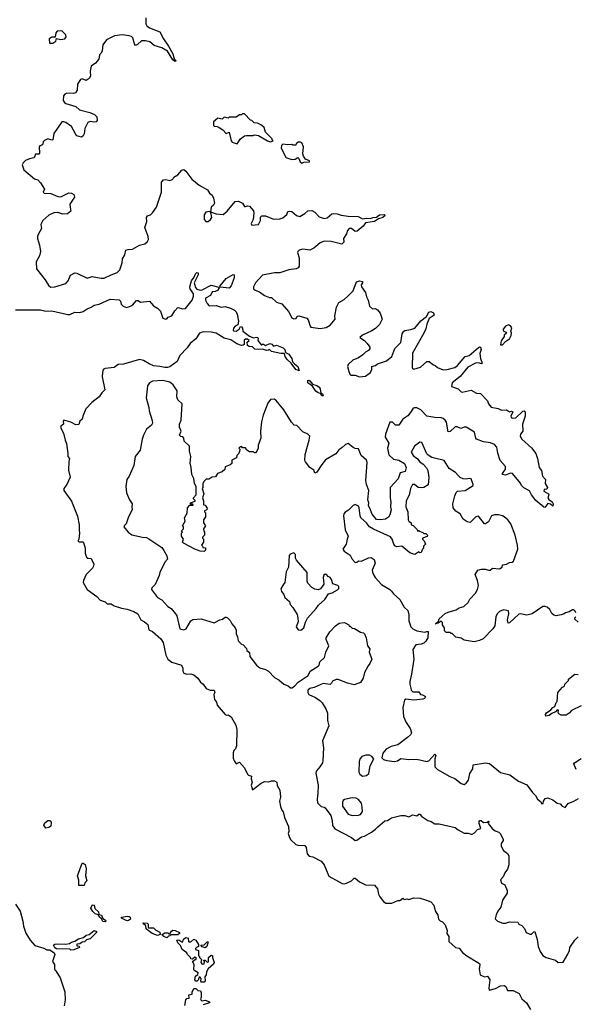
# Model space of a CAD drawing. Extents: x 2293878 to 2522763, y 823964 to 1006972.
# Tile 57 of 256: x 2433497 to 2439006, y 866012 to 875775. Entities that reach past the tile are written whole.
import ezdxf

# ---------------------------------------------------------------- set-up
doc = ezdxf.new("R2010")
doc.units = 0

msp = doc.modelspace()

# ---------------------------------------------------------------- linework, layer by layer
at = {"layer": '0CON20XD'}
for points in [[(2434746.7, 875795), (2434746.7, 875735), (2434756.7, 875715), (2434784.3, 875694.3), (2434886.7, 875655), (2434922.5, 875585), (2434973.4, 875513.4), (2435015.6, 875435), (2435028.3, 875388.3), (2435046.1, 875363.9), (2435035, 875361.2), (2435015, 875377.5), (2434961.5, 875461.5), (2434905, 875496.4), (2434830.4, 875520.4), (2434786.2, 875555), (2434745, 875565.5), (2434705, 875565.6), (2434665, 875528.8), (2434645, 875520), (2434634.2, 875534.2), (2434619.2, 875595), (2434605, 875607.5), (2434582.5, 875615), (2434514.4, 875624.4), (2434436.4, 875616.4), (2434357.5, 875575), (2434321.4, 875525), (2434313.8, 875465), (2434305.8, 875444.2), (2434288.8, 875425), (2434282.5, 875385), (2434248.8, 875345), (2434207.3, 875312.7), (2434196, 875265), (2434198.8, 875215), (2434185, 875193.3), (2434155, 875171.2), (2434115, 875188.6), (2434099.5, 875180.5), (2434070, 875135), (2434067.1, 875075), (2434050.9, 875049.1), (2434027.2, 875042.8), (2433965, 875047.9), (2433943.1, 875036.9), (2433931, 875019), (2433929.2, 874975), (2433940.8, 874955), (2433954.8, 874944.8), (2434054.5, 874914.5), (2434091.1, 874881.1), (2434193.3, 874853.3), (2434238, 874835), (2434262.7, 874812.7), (2434266, 874775), (2434257, 874763), (2434235, 874757.5), (2434195, 874766.7), (2434174, 874755), (2434144.5, 874695.5), (2434135.3, 874644.7), (2434125, 874623.8), (2434108.5, 874611.5), (2434065, 874622.5), (2434052.5, 874635), (2434010, 874715), (2433955, 874755.6), (2433935, 874763.3), (2433915, 874762.5), (2433835.7, 874645), (2433825, 874582.5), (2433815, 874580), (2433775, 874594.3), (2433741.7, 874578.3), (2433730, 874565), (2433723.3, 874535), (2433696.7, 874523.3), (2433691.4, 874515), (2433695, 874450), (2433687, 874443), (2433655, 874440), (2433640, 874405), (2433594.2, 874395.8), (2433555, 874378), (2433530.8, 874355), (2433522.5, 874335), (2433537.5, 874285), (2433645, 874198), (2433676.9, 874186.9), (2433705, 874156.2), (2433743.3, 874095), (2433730, 874065), (2433740, 874055), (2433805, 874051.9), (2433875, 874022.3), (2433905, 874018.2), (2433985, 874058.2), (2434010, 874055), (2434032.7, 874042.7), (2434040, 874015), (2433994.6, 873945.4), (2433997.8, 873915), (2434003.9, 873876.1), (2433970.8, 873849.2), (2433925, 873848.1), (2433875, 873864.3), (2433835, 873860.8), (2433785, 873836), (2433726.7, 873785), (2433707.5, 873745), (2433712, 873705), (2433679.2, 873645), (2433674.3, 873625), (2433674.2, 873605), (2433695, 873540), (2433702, 873475), (2433692, 873435), (2433658.8, 873375), (2433662.5, 873305), (2433751.2, 873195), (2433785, 873136.7), (2433805, 873124), (2433845, 873125.8), (2433955, 873159.2), (2433978, 873185), (2433999.4, 873240.6), (2434045, 873263.8), (2434065, 873262), (2434165, 873211.2), (2434215, 873228), (2434305, 873211.1), (2434335, 873213.3), (2434405.3, 873244.7), (2434462, 873268), (2434490, 873295), (2434513.8, 873365), (2434516.2, 873405), (2434538.8, 873445), (2434550.5, 873489.5), (2434572.3, 873497.7), (2434615, 873500), (2434685, 873539.2), (2434738.9, 873551.1), (2434763.8, 873575), (2434773.8, 873595), (2434772.5, 873625), (2434738.6, 873715), (2434759.2, 873775), (2434754, 873815), (2434765, 873830), (2434795, 873840), (2434815, 873860), (2434852.7, 873917.3), (2434904, 874065), (2434903.8, 874165), (2434923.9, 874186.1), (2434945, 874188.8), (2434985, 874180), (2435003.6, 874186.4), (2435016.4, 874193.6), (2435026.7, 874215), (2435065, 874238), (2435105, 874283.8), (2435125, 874288.8), (2435145, 874273.8), (2435202.4, 874192.4), (2435275, 874133.8), (2435359.3, 874089.3), (2435380, 874055), (2435404, 874034), (2435420, 874005), (2435428, 873955), (2435420, 873935), (2435396.7, 873915), (2435390, 873870), (2435445, 873850.8), (2435515, 873844), (2435554.4, 873875), (2435635, 873971.2), (2435667, 873977), (2435706.4, 873956.4), (2435725, 873923.8), (2435735, 873921.2), (2435755, 873930), (2435776.1, 873926.1), (2435815, 873880), (2435820, 873855), (2435811.2, 873795), (2435793.3, 873755), (2435798.3, 873738.3), (2435865, 873743.3), (2435885.8, 873785), (2435883.3, 873816.7), (2435898.3, 873831.7), (2435935, 873830), (2436015, 873797.5), (2436075, 873800), (2436105, 873810), (2436146.8, 873843.2), (2436156.7, 873873.3), (2436172, 873878), (2436195, 873872), (2436243, 873833), (2436275, 873823.8), (2436325, 873852), (2436355, 873878.8), (2436395, 873882), (2436425, 873866.7), (2436465, 873821.2), (2436515, 873802.9), (2436545, 873810), (2436591.4, 873848.6), (2436605, 873852)], [(2433793.6, 875543.6), (2433825, 875543.8), (2433855, 875562.5), (2433862.5, 875587.5), (2433905, 875578.6), (2433945, 875584.4), (2433957.5, 875605), (2433955.5, 875625), (2433915, 875663.3), (2433868.8, 875661.2), (2433856, 875645), (2433848.3, 875601.7), (2433815, 875602.5), (2433790, 875585), (2433793.6, 875543.6)], [(2435655, 874543.3), (2435687, 874593), (2435725, 874622.5), (2435745, 874627.5), (2435813, 874627), (2435825, 874632.5), (2435865, 874627.5), (2435953, 874573), (2435985, 874562.5), (2436010, 874575), (2436000, 874585), (2436000, 874595), (2435935, 874660), (2435920, 874705), (2435895, 874730), (2435855, 874747.5), (2435823, 874753), (2435800, 874775), (2435785, 874780), (2435725, 874840), (2435705, 874840), (2435695, 874830), (2435675, 874830), (2435645, 874810), (2435575, 874810), (2435565, 874800), (2435525, 874807.5), (2435505, 874790), (2435463, 874797), (2435418.3, 874761.7), (2435420, 874725), (2435425, 874720), (2435455, 874717.5), (2435476.1, 874706.1), (2435511.7, 874681.7), (2435545, 874647.5), (2435575, 874660), (2435593.6, 874573.6), (2435605, 874561.4), (2435655, 874543.3)], [(2436295, 874352.5), (2436315, 874362.5), (2436370, 874365), (2436370, 874375), (2436332.3, 874392.3), (2436312.3, 874422.3), (2436305.9, 874445.9), (2436311.2, 874515), (2436295, 874552.5), (2436281.7, 874561.7), (2436258.3, 874561.7), (2436240, 874545), (2436235, 874530), (2436205, 874530), (2436195, 874537.5), (2436155, 874532.5), (2436105, 874540), (2436091.7, 874528.3), (2436090, 874505), (2436137, 874407), (2436195, 874387.5), (2436227, 874393), (2436255, 874407.5), (2436265, 874400), (2436277.5, 874365), (2436295, 874352.5)], [(2436605, 873852), (2436645, 873850), (2436685, 873835.8), (2436755, 873825.8), (2436853.2, 873823.2), (2436895, 873800), (2436935, 873807.1), (2436975, 873802.5), (2436997.5, 873815), (2437035, 873817.8), (2437065, 873840.6), (2437111.7, 873841.7), (2437120, 873835), (2437096.7, 873815), (2437055, 873801.2), (2437015, 873773.3), (2436925, 873760), (2436903.9, 873726.1), (2436841.7, 873678.3), (2436825, 873673.8), (2436786.7, 873705), (2436762.5, 873705), (2436747.8, 873685), (2436738, 873652), (2436707.5, 873605), (2436711.7, 873568.3), (2436691.7, 873548.3), (2436585, 873576.7), (2436515, 873578), (2436476.8, 873563.2), (2436415, 873509.2), (2436375, 873489.2), (2436305, 873500.6), (2436269.8, 873490.2), (2436255, 873476.2), (2436252.5, 873465), (2436266.9, 873415), (2436267.7, 873332.3), (2436257.5, 873315), (2436237.5, 873305), (2436166.8, 873293.2), (2436075, 873264.4), (2436025, 873265.6), (2435905, 873241.1), (2435834.2, 873165.8), (2435815.6, 873125), (2435816.8, 873106.8), (2435832.1, 873092.1), (2435875, 873077.5), (2435925, 873040.8), (2435975, 873020), (2435995, 873020), (2436045, 872974), (2436095, 872957.5), (2436161.7, 872881.7), (2436195, 872820), (2436215, 872807.5), (2436238.3, 872811.7), (2436247.5, 872835), (2436265, 872840), (2436344.3, 872814.3), (2436357.6, 872797.6), (2436375.7, 872735.7), (2436385, 872727.5), (2436475, 872713.5), (2436535, 872723.8), (2436575, 872744.4), (2436624, 872805), (2436622.3, 872837.7), (2436639.4, 872925), (2436660.3, 872969.7), (2436715, 873000), (2436753.6, 873036.4), (2436803.2, 873086.8), (2436837.5, 873175), (2436865, 873185.8), (2436895, 873178), (2436896.2, 873165), (2436884, 873145), (2436887.1, 873127.1), (2436925, 873070), (2436936.1, 873026.1), (2436953.3, 872993.3), (2436964, 872935), (2436995, 872907.5), (2437025, 872912.5), (2437046.4, 872896.4), (2437070, 872865), (2437090, 872805), (2437065, 872751.2), (2437025, 872713.8), (2436989.5, 872690.5), (2436895, 872646.7), (2436870, 872625), (2436915, 872593.8), (2436943.3, 872565), (2436967.7, 872527.7), (2436968, 872515), (2436955, 872493.8), (2436925, 872478.8), (2436899.1, 872450.9), (2436855, 872422.5), (2436801.4, 872398.6), (2436752.5, 872355), (2436747.5, 872335), (2436760, 872285), (2436773.3, 872255), (2436785, 872250), (2436825, 872251.4), (2436865.8, 872234.2), (2436925, 872241.4), (2436975, 872276.7), (2436988.8, 872305), (2436990, 872335), (2437023.6, 872346.4), (2437046, 872364), (2437135, 872392.5), (2437185.8, 872435), (2437218.1, 872515), (2437277.8, 872575), (2437290.9, 872659.1), (2437305, 872686.7), (2437315.9, 872694.1), (2437375, 872702.5), (2437414.6, 872715.4), (2437475, 872788), (2437529.7, 872830.3), (2437555, 872873.3), (2437575, 872880), (2437599.3, 872869.3), (2437606.7, 872845), (2437557, 872813), (2437533.6, 872756.4), (2437525, 872708.8), (2437505.6, 872665), (2437391, 872469), (2437387.5, 872327.5), (2437391.4, 872315), (2437405, 872310), (2437472.1, 872327.9), (2437535, 872386.7), (2437556.7, 872385), (2437594.4, 872354.4), (2437616.1, 872346.1), (2437641.2, 872325), (2437695, 872302.5), (2437735, 872305.5), (2437812.8, 872327.2), (2437837.5, 872345), (2437914.2, 872435), (2437955.3, 872444.7), (2438045, 872524.2), (2438055, 872530.8), (2438065, 872526.7), (2438071.4, 872505), (2438061.1, 872465), (2438066.7, 872415), (2438082.5, 872367.5), (2438075, 872362.5), (2438045, 872370.8), (2438015, 872368.1), (2437939.4, 872330.6), (2437865, 872238.5), (2437786.2, 872175), (2437778.3, 872138.3), (2437844.2, 872114.2), (2437875, 872083.8), (2437885, 872081.2), (2437975, 872101.2), (2438025, 872073.3), (2438065, 872068.8), (2438134, 871995), (2438146, 871965), (2438171.7, 871931.7), (2438241.2, 871921.2), (2438275, 871903.1), (2438325.6, 871905.6), (2438355, 871888), (2438375, 871892.5), (2438387.5, 871885), (2438366.7, 871845), (2438371.2, 871831.2), (2438383.3, 871823.3), (2438415, 871828), (2438485, 871893.8), (2438498, 871898), (2438507.5, 871887.5), (2438508.6, 871845), (2438484.2, 871765), (2438484.3, 871695.7), (2438464.4, 871665.6), (2438459.2, 871645), (2438476, 871615), (2438570.7, 871530.7), (2438614.3, 871474.3), (2438633, 871423), (2438647.5, 871335), (2438672.2, 871305), (2438680.3, 871250.3), (2438712.2, 871215), (2438708.6, 871175), (2438732, 871135), (2438725, 871120), (2438697.5, 871115), (2438695, 871100), (2438740, 871075), (2438742.5, 871065), (2438732.5, 871035), (2438745, 871017.5), (2438776.7, 870995), (2438787, 870973), (2438785, 870952.5), (2438760.7, 870970.7), (2438735, 870977.5), (2438705, 870937.5), (2438695, 870940), (2438615, 871008), (2438570.8, 871065), (2438553.3, 871103.3), (2438495, 871133.8), (2438473.1, 871155), (2438461.4, 871178.6), (2438385, 871275.4), (2438365, 871277.9), (2438315, 871258.6), (2438284.2, 871264.2), (2438284.3, 871275), (2438313.2, 871316.8), (2438315.5, 871345), (2438261.9, 871405), (2438236.9, 871476.9), (2438228.2, 871535), (2438205, 871562.2), (2438165, 871580.7), (2438095, 871590.5), (2438025.7, 871615.7), (2438019.2, 871625), (2438007.9, 871685), (2437925, 871733.3), (2437905, 871733.8), (2437872, 871722), (2437835, 871738), (2437815, 871738.4), (2437765, 871692.5), (2437746.7, 871686.7), (2437730.5, 871785), (2437716.8, 871805), (2437695, 871820.5), (2437675, 871828.4), (2437615, 871828.9), (2437535, 871844.7), (2437475.9, 871905.9), (2437435, 871924.8), (2437412.9, 871927.1), (2437398.2, 871921.8), (2437379.3, 871890.7), (2437345, 871847.3), (2437296.9, 871813.1), (2437255, 871752.9), (2437225, 871754.3), (2437195, 871785.7), (2437166.1, 871783.9), (2437123.1, 871665), (2437120.6, 871635), (2437156.6, 871575), (2437145.5, 871525), (2437158.8, 871458.8), (2437205, 871418.2), (2437255, 871407.3), (2437314, 871375), (2437327.5, 871335), (2437318.8, 871295), (2437269.4, 871280.6), (2437248.8, 871221.2), (2437169.2, 871135), (2437171.4, 871035), (2437178.1, 870995), (2437172.5, 870945), (2437180, 870915), (2437166.2, 870865), (2437155, 870843.3), (2437125, 870821.2), (2437074.1, 870815.9), (2437035, 870819.4), (2436993, 870873), (2436969.7, 870929.7), (2436956.2, 870955), (2436957.5, 870985), (2436949.7, 871015), (2436960.4, 871105), (2436937.1, 871165), (2436930.2, 871205), (2436943.4, 871385), (2436935, 871406.2), (2436882.1, 871455), (2436855, 871520), (2436825, 871523.8), (2436805, 871533.8), (2436755, 871573.3), (2436726.4, 871563.6), (2436691.7, 871528.3), (2436661.7, 871508.3), (2436630.6, 871469.4), (2436530.9, 871409.1), (2436494, 871365), (2436445, 871287.5), (2436425, 871280), (2436415, 871307.5), (2436374.1, 871334.1), (2436329.5, 871389.5), (2436324, 871405), (2436328.1, 871465), (2436368.6, 871605), (2436373.8, 871645), (2436352.5, 871665), (2436305, 871687.5), (2436245, 871750), (2436220, 871755), (2436193.3, 871785), (2436115, 871907.5), (2436039.3, 871999.3), (2436021.7, 872011.7), (2435985, 872010), (2435956.4, 871973.6), (2435912.5, 871855), (2435893.9, 871786.1), (2435883.6, 871693.6), (2435887.5, 871625), (2435862.5, 871555), (2435862.5, 871525), (2435850, 871495), (2435835, 871480), (2435825, 871480), (2435815, 871490), (2435775, 871490), (2435750, 871505), (2435735, 871530), (2435705, 871530), (2435700, 871540), (2435681.7, 871538.3), (2435670, 871525), (2435680, 871515), (2435677, 871493), (2435668.3, 871471.7), (2435650, 871455), (2435648.3, 871431.7), (2435601.7, 871408.3), (2435600, 871375), (2435585, 871360), (2435535, 871340), (2435530, 871315), (2435505, 871290), (2435460, 871275), (2435437, 871243), (2435405, 871240), (2435371.7, 871218.3), (2435345, 871217.5), (2435325, 871200), (2435313.6, 871176.4), (2435313, 871137), (2435307.5, 871125), (2435322.5, 871075), (2435310, 871035), (2435320, 871005), (2435320, 870965), (2435335, 870960), (2435360, 870925), (2435345, 870910), (2435330, 870905), (2435330, 870895), (2435340, 870885), (2435340, 870845), (2435320, 870815), (2435320, 870785), (2435340, 870755), (2435320, 870725), (2435323, 870703), (2435330, 870695), (2435330, 870665), (2435310, 870645), (2435310, 870635), (2435320, 870625), (2435320, 870595), (2435300, 870565), (2435310, 870555), (2435311.7, 870541.7), (2435338.3, 870538.3), (2435340, 870515), (2435325, 870502.5), (2435286.4, 870503.6), (2435232.5, 870525), (2435120, 870585), (2435112.5, 870595), (2435120, 870625), (2435100, 870655), (2435100, 870685), (2435110, 870695), (2435100, 870705), (2435120, 870725), (2435120, 870745), (2435112.5, 870757.5), (2435137, 870803), (2435132.5, 870835), (2435157, 870883), (2435160, 870935), (2435185, 870960), (2435218.3, 870961.7), (2435215, 870970), (2435191.7, 870971.7), (2435190, 870985), (2435238.3, 871001.7), (2435238.3, 871008.3), (2435220, 871025), (2435220, 871035), (2435247.5, 871065), (2435246.7, 871145), (2435230, 871175), (2435222.5, 871225), (2435203.6, 871263.6), (2435198.8, 871335), (2435187, 871377), (2435192.5, 871445), (2435180, 871495), (2435180, 871545), (2435126.7, 871595), (2435123.3, 871625), (2435115, 871640), (2435095, 871642.5), (2435082.5, 871655), (2435096.7, 871695), (2435082.5, 871735), (2435082.5, 871765), (2435097.5, 871805), (2435106.7, 871965), (2435063.8, 872005), (2435056.7, 872035), (2435060, 872095), (2435020, 872155), (2434985, 872180.5), (2434915, 872197.5), (2434815, 872191.1), (2434784.6, 872175.4), (2434764.3, 872145), (2434750.8, 872025), (2434778.7, 871928.7), (2434781.4, 871895), (2434811.2, 871801.2), (2434812.9, 871775), (2434804.4, 871755.6), (2434756, 871715), (2434724.4, 871655), (2434710.6, 871615), (2434690.6, 871505), (2434640.8, 871445), (2434628.5, 871355), (2434582.8, 871247.2), (2434558.8, 871215), (2434550, 871145), (2434556.7, 871085), (2434586.2, 871015), (2434612.5, 870975), (2434607.5, 870945), (2434612.5, 870915), (2434576.7, 870845), (2434552.5, 870775), (2434533.9, 870756.1), (2434531.2, 870745), (2434574.1, 870694.1), (2434608.3, 870668.3), (2434715, 870642.5), (2434755, 870639.2), (2434778.7, 870628.7), (2434905, 870540), (2434925, 870510)], [(2435365, 873774.4), (2435390, 873795), (2435400.6, 873815), (2435392.5, 873862.5), (2435382.5, 873872.5), (2435343.6, 873866.4), (2435325, 873840), (2435325.7, 873795), (2435343.8, 873775), (2435365, 873774.4)], [(2433455, 872897.5), (2433705, 872899.1), (2433755, 872884.7), (2433815, 872886.7), (2433975, 872851.9), (2433995, 872852.9), (2434045, 872875.8), (2434095, 872870), (2434125, 872880.8), (2434165, 872907.1), (2434206.2, 872923.8), (2434234.6, 872945.4), (2434285, 872955.6), (2434395, 873002.5), (2434485, 872998.8), (2434496.7, 872985), (2434503.8, 872955), (2434524.5, 872934.5), (2434555, 872922.5), (2434596.9, 872933.1), (2434615.4, 872944.6), (2434655, 872990.8), (2434670.3, 872990.3), (2434695, 872973.8), (2434785, 872982.5), (2434825, 872936.7), (2434862.5, 872915), (2434892.5, 872885), (2434916.7, 872815), (2434945, 872803.8), (2434955, 872807.5), (2434970, 872825), (2435005, 872837.5), (2435035, 872887.5), (2435065, 872922.5), (2435115, 872906.7), (2435139.5, 872910.5), (2435207.5, 872992.5), (2435219.4, 873035), (2435218.9, 873055), (2435186, 873105), (2435182.5, 873127.5), (2435200, 873185), (2435227.1, 873222.9), (2435240, 873255), (2435255, 873268.8), (2435265.7, 873265.7), (2435267.8, 873245), (2435225.7, 873165), (2435238.7, 873118.7), (2435253.3, 873103.3), (2435285, 873094), (2435305, 873095.6), (2435395, 873142.2), (2435471.7, 873121.7), (2435474.3, 873115), (2435458.8, 873091.2), (2435435, 873078.9), (2435406.7, 873075), (2435389.3, 873040.7), (2435340, 873015), (2435339.2, 872995), (2435355, 872960), (2435375, 872938)], [(2435575, 873111.4), (2435484, 873124), (2435485.5, 873135), (2435545, 873208.5), (2435615, 873248), (2435625, 873246.7), (2435624.2, 873215), (2435595.3, 873135), (2435575, 873111.4)], [(2435375, 872938), (2435445, 872940), (2435495, 872923.1), (2435535, 872930), (2435585.8, 872915.8), (2435626.1, 872896.1), (2435645, 872877.5), (2435653.3, 872855), (2435665.9, 872785.9), (2435660, 872750), (2435634.4, 872735.6), (2435616.2, 872715), (2435613.3, 872695), (2435618.3, 872688.3), (2435645, 872686), (2435673.3, 872705), (2435685, 872732.5), (2435695, 872730), (2435707.3, 872717.3), (2435711.2, 872685), (2435775.7, 872635.7), (2435815, 872620), (2435845, 872628), (2435857.5, 872625), (2435863.3, 872615), (2435857.5, 872595), (2435895, 872547.5), (2435905, 872557.5), (2435915, 872557.5), (2435935, 872543.3), (2435976, 872564), (2435996.5, 872556.5), (2436015, 872538), (2436045, 872548.1), (2436110.4, 872520.4), (2436125.4, 872505.4), (2436134.1, 872474.1), (2436165, 872457.3), (2436179.4, 872439.4), (2436195, 872414.2), (2436203.4, 872383.4), (2436220.9, 872360.9), (2436256.4, 872335), (2436267, 872293), (2436235, 872305.6), (2436189.1, 872369.1), (2436150, 872405), (2436130.6, 872435), (2436121.2, 872465), (2436085.8, 872465.8), (2435995, 872483.3), (2435975, 872506.2), (2435962.5, 872497.5), (2435945, 872495.7), (2435905, 872506.7), (2435866.9, 872503.1), (2435828.6, 872508.6), (2435805, 872532.5), (2435773, 872533), (2435756.9, 872545), (2435754.2, 872575.8), (2435772.5, 872595), (2435756.4, 872606.4), (2435735, 872606.2), (2435722.5, 872597.5), (2435721.5, 872555), (2435713.3, 872546.7), (2435695, 872543.5), (2435649.7, 872559.7), (2435590.6, 872600.6), (2435525, 872617.7), (2435446.7, 872666.7), (2435395, 872677.9), (2435315, 872680.9), (2435280, 872665), (2435245, 872609.4), (2435185.8, 872564.2), (2435157.6, 872522.4), (2435084.3, 872445), (2435060, 872385), (2434985, 872334.3), (2434964.3, 872325.7), (2434935, 872325.6), (2434886.7, 872336.7), (2434825, 872341.2), (2434780.9, 872360.9), (2434726.3, 872396.3), (2434685, 872404.4), (2434525, 872358.1), (2434474.6, 872355.4), (2434432.4, 872327.6), (2434345, 872317.1), (2434326.2, 872305), (2434317.1, 872275), (2434314.5, 872234.5), (2434342.5, 872105), (2434310, 872075), (2434286.2, 872035), (2434211.6, 871978.4), (2434154.3, 871915), (2434123.3, 871845), (2434116.2, 871815), (2434093.3, 871795), (2434085, 871760), (2434055, 871758.8), (2434005, 871784), (2433935, 871802.5), (2433927.5, 871795), (2433930, 871765), (2433906.1, 871743.9), (2433905.8, 871725), (2433930, 871675), (2433946.7, 871605), (2433961.7, 871571.7), (2433975.7, 871475), (2433974, 871445), (2433991.2, 871425), (2433983.8, 871395), (2433981.7, 871308.3), (2433997.3, 871237.3), (2433965.4, 871164.6), (2433935.8, 871125), (2433934.3, 871105), (2434009.6, 870999.6), (2434071.2, 870851.2), (2434088, 870765), (2434085.5, 870715), (2434091.4, 870685), (2434082.5, 870625), (2434072.5, 870605), (2434087, 870597), (2434125, 870596.7), (2434130.3, 870590.3), (2434146.7, 870535), (2434145.6, 870485.6), (2434160, 870445), (2434172.5, 870435), (2434205, 870433.8), (2434231.1, 870375), (2434229.4, 870355), (2434218.6, 870335), (2434155, 870272), (2434130, 870215), (2434127.8, 870195), (2434167.5, 870125), (2434262, 870055), (2434295, 870020), (2434345, 870001.2), (2434365, 869984), (2434405, 869982.5), (2434435, 869964.4), (2434505, 869938.6), (2434561.1, 869931.1), (2434627.5, 869907.5), (2434668.8, 869885), (2434698.8, 869825), (2434735.4, 869805.4), (2434767.3, 869777.3), (2434777.1, 869725), (2434815, 869709.2), (2434896, 869636), (2434918.8, 869598.8), (2434946.7, 869475), (2434965.5, 869435), (2435005, 869404.5), (2435102.5, 869375), (2435113.8, 869345), (2435113.8, 869315), (2435125.8, 869295.8), (2435155, 869286), (2435195, 869290), (2435225, 869278.8), (2435262.5, 869245), (2435290, 869205), (2435316.7, 869185), (2435345, 869144), (2435386.5, 869126.5), (2435425.3, 869125.3), (2435430.8, 869105), (2435421.2, 869085), (2435430, 869035), (2435447.5, 869007.5), (2435455, 868977.5), (2435534.1, 868884.1), (2435549.3, 868879.3), (2435565, 868882.5), (2435595, 868863.3), (2435639.5, 868779.5), (2435650, 868735), (2435646.7, 868575), (2435637.5, 868545), (2435621.7, 868528.3), (2435614.2, 868505.8), (2435612.3, 868452.3), (2435623.8, 868425), (2435645, 868397.5), (2435675, 868413.3), (2435726.2, 868355), (2435755, 868292.5), (2435765, 868282.5), (2435796.7, 868275), (2435793, 868247), (2435802.5, 868215), (2435793.3, 868183.3), (2435805, 868140), (2435890, 868205), (2435925, 868222.5), (2435965, 868217.5), (2435995, 868226.2), (2436025, 868226.2), (2436045.8, 868215.8), (2436050.5, 868180.5), (2436077.5, 868135), (2436083.9, 868066.1), (2436072, 868025), (2436082.9, 867972.9), (2436095.8, 867935.8), (2436109.5, 867919.5), (2436123.8, 867865), (2436161.2, 867775), (2436166.7, 867725), (2436160, 867705), (2436170.8, 867665), (2436185, 867643.8), (2436235, 867596.7), (2436255, 867590), (2436325, 867585.8), (2436336.5, 867565), (2436346, 867505), (2436368, 867482), (2436403.3, 867475), (2436485, 867430), (2436515.8, 867395), (2436561.7, 867281.7), (2436695, 867210), (2436715, 867205.5), (2436738.6, 867211.4), (2436786.7, 867235), (2436815, 867262.5), (2436825, 867262.5), (2436866.4, 867226.4), (2436925, 867197.5), (2437013.6, 867193.6), (2437045, 867157.5), (2437054.2, 867105), (2437067.9, 867077.9), (2437105, 867031.2), (2437127.5, 867015), (2437185.6, 867014.4), (2437245, 867040), (2437265, 867040), (2437295, 867063.3), (2437310.7, 867050.7), (2437335, 867056.2), (2437355, 867050), (2437405, 867066), (2437466.4, 867063.6), (2437512.3, 867052.3), (2437575, 867026.2), (2437603.3, 866995), (2437618.3, 866938.3), (2437642.5, 866895), (2437650, 866855), (2437665, 866838.8), (2437689.2, 866829.2), (2437715, 866800), (2437736.7, 866745), (2437733.3, 866715), (2437752, 866685), (2437752.5, 866635), (2437817.5, 866575), (2437855, 866567.5), (2437887, 866527), (2437931.7, 866491.7), (2438056.4, 866416.4), (2438061.2, 866405), (2438053.8, 866365), (2438063.8, 866305), (2438105, 866282.5), (2438135, 866290), (2438160, 866255), (2438148, 866175), (2438151.7, 866151.7), (2438215, 866166.9), (2438265, 866195.8), (2438299.5, 866199.5), (2438317.3, 866187.3), (2438335, 866150), (2438389.7, 866149.7), (2438450.3, 866120.3), (2438475.6, 866065), (2438522.5, 866025), (2438561.2, 865961.2)], [(2438265, 872550), (2438285, 872551.2), (2438315.7, 872584.3), (2438355, 872610), (2438371.2, 872645), (2438373.8, 872665), (2438368, 872685), (2438377.9, 872717.9), (2438365, 872740), (2438345, 872750), (2438315, 872736.2), (2438290, 872705), (2438290.7, 872690.7), (2438317.5, 872675), (2438322.5, 872665), (2438302.5, 872647.5), (2438302.5, 872635), (2438269.5, 872590.5), (2438265, 872550)], [(2436505, 872044.2), (2436494.2, 872045), (2436479.5, 872069.5), (2436455, 872074.5), (2436435, 872091.1), (2436399.8, 872139.8), (2436355.7, 872175), (2436355, 872198), (2436365, 872200.8), (2436375, 872194.2), (2436399.4, 872159.4), (2436445, 872146.7), (2436465, 872132.5), (2436475.5, 872115), (2436481.7, 872071.7), (2436499.2, 872065), (2436505, 872044.2)], [(2439010, 869895), (2439005, 869910), (2438991.7, 869921.7), (2438978.3, 869921.7), (2438947, 869903), (2438910, 869895), (2438896.2, 869883.8), (2438866.4, 869873.6), (2438815, 869863.3), (2438791.7, 869871.7), (2438775, 869886.7), (2438753.3, 869925), (2438728.3, 869948.3), (2438705, 869957.5), (2438685, 869957.5), (2438580, 869885), (2438525, 869870), (2438463, 869883), (2438445, 869881.2), (2438353, 869793), (2438341.7, 869791.7), (2438333.8, 869825), (2438348, 869885), (2438343, 869913), (2438295, 869922.5), (2438255, 869907.5), (2438232.5, 869885), (2438217.5, 869855), (2438206.7, 869765), (2438187.5, 869735), (2438093, 869637), (2438055, 869617.5), (2438005, 869607.5), (2437905, 869622.5), (2437875, 869642.5), (2437823, 869653), (2437785, 869690), (2437775, 869690), (2437765, 869700), (2437725, 869700), (2437710, 869715), (2437710, 869745), (2437690, 869775), (2437688.3, 869798.3), (2437675, 869810), (2437645, 869790), (2437630, 869790), (2437625, 869780), (2437620, 869785), (2437648.3, 869811.7), (2437657.5, 869835), (2437714.2, 869885.8), (2437745, 869901.2), (2437825, 869922), (2437856, 869944), (2437902.5, 869955), (2437945, 869997.5), (2437961.2, 870028.8), (2438015, 870090), (2438037.5, 870125), (2438047.5, 870165), (2438037.5, 870215), (2438012.5, 870275), (2438040, 870315), (2438075, 870327.5), (2438115, 870327.5), (2438145, 870316.7), (2438163, 870317), (2438185, 870338), (2438255, 870331.2), (2438280, 870345), (2438285, 870370), (2438322.9, 870377.1), (2438355, 870392.5), (2438380, 870395), (2438392, 870405), (2438436.7, 870525), (2438433.3, 870565), (2438410, 870665), (2438365.9, 870775.9), (2438336.7, 870815), (2438302.5, 870845), (2438285, 870856.2), (2438245, 870866.7), (2438205, 870866), (2438175, 870856.7), (2438146.2, 870795), (2438115, 870776.2), (2438105, 870777.5), (2438045, 870851.2), (2438021.2, 870845), (2437965, 870790), (2437935, 870795.6), (2437893.9, 870823.9), (2437865, 870876.2), (2437820.2, 870900.2), (2437796.7, 870935), (2437792.2, 870975), (2437811.9, 871055), (2437824.5, 871085.5), (2437839.1, 871100.9), (2437915, 871107.5), (2437992.5, 871155), (2437993.3, 871165), (2437973.6, 871223.6), (2437955, 871226), (2437925, 871219.2), (2437893, 871223), (2437865.9, 871235.9), (2437845, 871256.7), (2437817.5, 871285), (2437756.1, 871326.1), (2437705, 871402.5), (2437585, 871433.8), (2437547, 871457), (2437535, 871470), (2437483, 871583), (2437463.9, 871586.1), (2437412.7, 871547.3), (2437378.8, 871485), (2437397.1, 871455), (2437440.8, 871420.8), (2437465, 871390.5), (2437497.6, 871367.6), (2437530.8, 871330.8), (2437543.4, 871303.4), (2437555.4, 871235.4), (2437545.9, 871164.1), (2437502.9, 871137.1), (2437485, 871132.5), (2437447.1, 871137.1), (2437411.2, 871165), (2437392, 871165), (2437372, 871128), (2437360.4, 871059.6), (2437328.1, 871005), (2437325.8, 870945), (2437347.1, 870895), (2437348.9, 870815), (2437355, 870802), (2437380, 870785), (2437380, 870765), (2437400, 870760), (2437439.3, 870719.3), (2437445, 870700), (2437455, 870710), (2437461.7, 870701.7), (2437495, 870690), (2437505, 870680), (2437525, 870680), (2437540, 870665), (2437538.3, 870651.7), (2437490, 870635), (2437490, 870625), (2437508.3, 870608.3), (2437520, 870575), (2437500, 870555), (2437500, 870535), (2437490, 870525), (2437478.3, 870491.7), (2437465, 870490), (2437455, 870500), (2437415, 870472), (2437366.9, 870486.9), (2437285.5, 870555.5), (2437238, 870548), (2437216.8, 870556.8), (2437205.5, 870575), (2437190.6, 870625), (2437175, 870645.6), (2437005, 870722.7), (2436966.2, 870746.2), (2436935, 870786.7), (2436880, 870835), (2436871.4, 870855), (2436863.8, 870935), (2436855, 870950), (2436825, 870967.5), (2436805, 870958.8), (2436757.5, 870912.5), (2436725, 870892.9), (2436711.9, 870875), (2436707.1, 870855), (2436725.8, 870715), (2436753.3, 870655), (2436742.5, 870625), (2436735.8, 870574.2), (2436700, 870525), (2436713.3, 870505), (2436773.3, 870465), (2436794.2, 870424.2), (2436825, 870392.5), (2436840, 870395), (2436855, 870410), (2436885, 870406.7), (2436955, 870440), (2436981.7, 870441.7), (2437013, 870423), (2437022.5, 870385), (2436991.2, 870315), (2436998, 870285), (2437022, 870245), (2437084.3, 870175), (2437166.4, 870126.4), (2437185, 870109.4), (2437203.4, 870083.4), (2437265, 870024.2), (2437310.6, 869950.6), (2437345.4, 869915.4), (2437356.7, 869875), (2437356.5, 869815), (2437376.5, 869755), (2437395, 869734.6), (2437435, 869715.6), (2437515, 869701.2), (2437535, 869710), (2437547, 869707), (2437543.3, 869645), (2437525, 869612.5), (2437505, 869593.3), (2437476.4, 869583.6), (2437425, 869577.5), (2437395, 869530), (2437404, 869435), (2437382.5, 869285), (2437366.1, 869213.9), (2437366.2, 869185), (2437376.7, 869146.7), (2437380, 869125), (2437395, 869110), (2437455, 869110), (2437470, 869085), (2437491.7, 869081.7), (2437520, 869065), (2437512.5, 869045), (2437495, 869037.5), (2437405, 869027.5), (2437325, 869036.7), (2437313, 869027), (2437297.5, 868955), (2437302.5, 868865), (2437330, 868805), (2437370, 868745), (2437382.5, 868705), (2437372.5, 868685), (2437343.9, 868656.1), (2437245.7, 868584.3), (2437181.3, 868568.7), (2437129.2, 868540.8), (2437098, 868502), (2437089.2, 868455), (2437105, 868440), (2437138.3, 868428.3), (2437215, 868418), (2437242.5, 868425), (2437275, 868448.8), (2437355, 868438), (2437435, 868441.2), (2437535, 868420), (2437555, 868426.2), (2437615, 868492.5), (2437622.5, 868482.5), (2437614.4, 868445.6), (2437614.8, 868364.8), (2437640.6, 868340.6), (2437761.9, 868271.9), (2437812.3, 868252.3), (2437875, 868200.6), (2437905, 868192.9), (2437925.7, 868205), (2437946.9, 868235), (2437960.4, 868299.6), (2437990.5, 868345), (2437993.6, 868386.4), (2438115, 868405.5), (2438155, 868400.5), (2438265, 868311.2), (2438355.9, 868285.9), (2438444.5, 868224.5), (2438525, 868189.2), (2438581.2, 868111.2), (2438613, 868083), (2438631.2, 868045), (2438661.2, 868021.2), (2438675, 868000), (2438687, 868003), (2438690, 868025), (2438708.3, 868051.7), (2438735, 868060), (2438785, 868038.8), (2438825, 868006.2), (2438855, 868000), (2438875, 867976.7), (2438905, 867962.5)], [(2434925, 870510), (2434957.5, 870457.5), (2434961.2, 870425), (2434935, 870397.5), (2434886.1, 870293.9), (2434880, 870265), (2434839.4, 870175), (2434807.8, 870142.2), (2434805.6, 870125), (2434864.6, 870044.6), (2434905, 870021.1), (2434967, 869957), (2434997.7, 869937.7), (2435042.7, 869885), (2435053.8, 869865), (2435083.8, 869735), (2435125, 869724.4), (2435146.8, 869733.2), (2435194.4, 869815), (2435215, 869826.9), (2435295, 869834.3), (2435425, 869792.9), (2435481.2, 869825), (2435508.3, 869831.7), (2435535, 869851.2), (2435545, 869850), (2435557.5, 869845), (2435585, 869817.5), (2435600, 869785), (2435632.5, 869745), (2435643, 869723), (2435643.3, 869685), (2435656.7, 869655), (2435662.5, 869615), (2435695, 869583.3), (2435712.5, 869575), (2435745, 869540), (2435750.7, 869520.7), (2435775, 869500), (2435779.4, 869459.4), (2435843.6, 869373.6), (2435878.8, 869348.8), (2435935, 869330), (2435963.6, 869313.6), (2436025, 869251.2), (2436065, 869228.8), (2436117.3, 869187.3), (2436159.7, 869169.7), (2436180.9, 869150.9), (2436195, 869148.6), (2436221.9, 869165), (2436256.9, 869205), (2436356.7, 869273.3), (2436376, 869315), (2436456.7, 869365), (2436466.2, 869375), (2436473.9, 869406.1), (2436520.7, 869449.3), (2436533.3, 869505), (2436563.3, 869565), (2436535, 869630), (2436536.7, 869645), (2436572.5, 869705), (2436627, 869763), (2436665, 869792.5), (2436715, 869797.5), (2436731.7, 869791.7), (2436760, 869775), (2436765, 869760), (2436775, 869760), (2436793, 869743), (2436817, 869737), (2436875, 869703.3), (2436906.1, 869696.1), (2436916.1, 869686.1), (2436933.8, 869645), (2436946.7, 869566.7), (2436967.5, 869535), (2436963.8, 869505), (2436987.5, 869435), (2436969.2, 869390.8), (2436951.3, 869368.7), (2436917, 869303), (2436904, 869245), (2436877.9, 869202.1), (2436815, 869178.8), (2436745.9, 869195.9), (2436655, 869232), (2436635, 869233.8), (2436600, 869215), (2436590, 869195), (2436576.4, 869183.6), (2436505, 869194), (2436417.1, 869152.9), (2436375, 869144.6), (2436354, 869125), (2436353.4, 869103.4), (2436365, 869082.5), (2436428.8, 869055), (2436473.3, 869025), (2436495, 869002.5), (2436535.9, 868935.9), (2436548.3, 868898.3), (2436550, 868825), (2436562.3, 868772.3), (2436499.2, 868625), (2436510, 868555), (2436504, 868425), (2436500, 868405), (2436473.1, 868366.9), (2436441.7, 868328.3), (2436433.6, 868303.6), (2436457.5, 868185), (2436454.7, 868105), (2436445.5, 868045.5), (2436450.9, 868010.9), (2436485, 867972), (2436515, 867966.9), (2436525, 867959.2), (2436582.2, 867885), (2436595.5, 867835), (2436598.6, 867785), (2436620.2, 867750.2), (2436786.1, 867666.1), (2436823.3, 867635), (2436841.3, 867638.7), (2436885, 867671.2), (2436915, 867679.2), (2436985, 867718), (2437025, 867746.7), (2437047.1, 867772.9), (2437117.5, 867832.5), (2437145, 867835.8), (2437185, 867861.1), (2437275, 867882.5), (2437315, 867882.5), (2437355, 867871.2), (2437395, 867891.4), (2437435, 867881.2), (2437455, 867897.5), (2437465, 867897.5), (2437482.9, 867872.9), (2437545, 867834), (2437575.6, 867825.6), (2437615, 867800), (2437655, 867800), (2437815, 867765.6), (2437845, 867740.8), (2437905, 867710), (2437945, 867708.8), (2437975, 867697.5), (2437985, 867697.5), (2438007.3, 867712.7), (2438035, 867743.8), (2438070, 867755), (2438051.4, 867805), (2438052.9, 867825), (2438060, 867835), (2438072.5, 867835), (2438095, 867813.3), (2438132.5, 867817.5), (2438145, 867827.5), (2438150, 867825), (2438142.5, 867805), (2438183.3, 867755), (2438211.7, 867731.7), (2438248.3, 867718.3), (2438265, 867702.5), (2438290, 867645), (2438290, 867635), (2438271.2, 867605), (2438270.7, 867580.7), (2438295, 867537.5), (2438335, 867506.7), (2438346.2, 867485), (2438348, 867395), (2438335, 867353.3), (2438306.7, 867315), (2438290, 867275), (2438263.8, 867245), (2438273.6, 867213.6), (2438307, 867197), (2438329.3, 867139.3), (2438330, 867115), (2438285.8, 867044.2), (2438268, 866975), (2438238.8, 866935), (2438221.7, 866898.3), (2438210.7, 866860.7), (2438235, 866836.7), (2438287, 866817), (2438315, 866816.7), (2438355, 866830), (2438435, 866827.5), (2438447.5, 866805), (2438475, 866792.5), (2438502.5, 866765), (2438520, 866725), (2438555, 866707.5), (2438573, 866707), (2438595, 866730), (2438605, 866732.5), (2438628.1, 866655), (2438637.5, 866585), (2438656.2, 866535), (2438685, 866494), (2438717.5, 866475), (2438808.6, 866448.6), (2438835, 866427.5), (2438885, 866430), (2438930.7, 866509.3), (2438947.5, 866545), (2438953.3, 866575), (2439000.7, 866649.3), (2439035, 866680)], [(2436285, 869723.1), (2436315.7, 869745), (2436329.4, 869800.6), (2436349.3, 869840.7), (2436438.1, 869935), (2436459.7, 869970.3), (2436522, 870025), (2436559.7, 870080.3), (2436595, 870090.8), (2436649.5, 870120.5), (2436662.5, 870135), (2436660, 870155), (2436650, 870165), (2436600.8, 870180.8), (2436587.5, 870225), (2436575, 870243.3), (2436555, 870253.8), (2436538.8, 870275), (2436525, 870276.7), (2436513.5, 870266.5), (2436507.3, 870245), (2436512.3, 870177.7), (2436479.3, 870130.7), (2436455, 870120), (2436425, 870126.7), (2436395, 870143.3), (2436355, 870187.5), (2436345.9, 870205.9), (2436348.1, 870295), (2436241.2, 870415), (2436233.3, 870435), (2436231.7, 870471.7), (2436215, 870490), (2436180, 870475), (2436168.3, 870461.7), (2436164, 870345), (2436140.9, 870299.1), (2436127.5, 870195), (2436109.3, 870170.7), (2436087, 870133), (2436094.1, 870104.1), (2436116.7, 870075), (2436127, 870047), (2436172.5, 870005), (2436180, 869975), (2436205.8, 869945.8), (2436247, 869877), (2436256.2, 869845), (2436256.7, 869805), (2436240, 869755), (2436256.7, 869725), (2436285, 869723.1)], [(2439035, 869800), (2439001.7, 869831.7), (2439000, 869845), (2439010, 869855)], [(2439065, 868972.5), (2438970, 868925), (2438945, 868897.5), (2438915, 868877.5), (2438865, 868880), (2438843.3, 868893.3), (2438837.5, 868905), (2438838.3, 868928.3), (2438825, 868930), (2438809.2, 868910.8), (2438774.2, 868895.8), (2438745.7, 868874.3), (2438715, 868870), (2438711.2, 868885), (2438719.7, 868900.3), (2438765, 868930), (2438785, 868954.2), (2438802.5, 868965), (2438816.4, 869003.6), (2438827.5, 869015), (2438832.5, 869105), (2438880, 869155), (2438900, 869165), (2438903, 869187), (2438938.3, 869221.7), (2438940, 869235), (2439000, 869285), (2439035, 869282.5)], [(2436895, 868275.5), (2436935, 868281.5), (2436958.7, 868301.3), (2436973.1, 868375), (2437010, 868445), (2436990.3, 868470.3), (2436965, 868483.7), (2436928.6, 868481.4), (2436890, 868470), (2436871.8, 868448.2), (2436861.5, 868418.5), (2436861.2, 868315), (2436868.5, 868295), (2436895, 868275.5)], [(2439015, 868340), (2438992.5, 868395), (2438997.5, 868405), (2439065, 868450)], [(2436795, 867885.5), (2436855, 867887.1), (2436875, 867894), (2436896.1, 867923.9), (2436893.7, 867966.3), (2436884.7, 868004.7), (2436855, 868042.2), (2436835, 868054.3), (2436795, 868059.2), (2436716.1, 868043.9), (2436705, 868033.3), (2436697.1, 868015), (2436698.2, 867975), (2436755, 867896.7), (2436795, 867885.5)], [(2438905, 867962.5), (2438935, 868002.5), (2438990, 868025), (2439036.4, 868053.6)], [(2433755, 867757.5), (2433737, 867787), (2433745, 867812.5), (2433776.4, 867833.6), (2433795, 867833.3), (2433805, 867826.7), (2433809.5, 867809.5), (2433805, 867777.5), (2433785, 867763.8), (2433755, 867757.5)], [(2434135, 867190), (2434085, 867190), (2434083, 867243), (2434070, 867285), (2434115, 867412.5), (2434125, 867412.5), (2434145, 867397.5), (2434156.2, 867355), (2434150, 867285), (2434162.5, 867235), (2434142.5, 867215), (2434135, 867190)], [(2433455.5, 867005.5), (2433502.9, 866935), (2433528.8, 866835), (2433534, 866785), (2433557.8, 866717.8), (2433599.3, 866649.3), (2433646.4, 866596.4), (2433735, 866568.8), (2433765, 866552.5), (2433795, 866552.5), (2433840.5, 866520.5), (2433846.1, 866503.9), (2433823.3, 866435), (2433843.8, 866405), (2433841.2, 866365), (2433844.2, 866354.2), (2433856.7, 866345), (2433898, 866275), (2433943.8, 866135), (2433948.8, 866055), (2433938.8, 865995)], [(2434345, 866830), (2434321.2, 866831.2), (2434308.3, 866858.3), (2434285, 866877.5), (2434278.3, 866898.3), (2434245, 866910), (2434221.2, 866931.2), (2434203.8, 866965), (2434215, 866994), (2434225, 866999.2), (2434235.5, 866995.5), (2434243.1, 866963.1), (2434277, 866927), (2434281.7, 866901.7), (2434306.7, 866895), (2434321.7, 866861.7), (2434347.5, 866845), (2434352.5, 866835), (2434345, 866830)], [(2434565, 866840), (2434545, 866846.2), (2434507.5, 866865), (2434507.5, 866875), (2434565, 866886.5), (2434583, 866883), (2434593.8, 866875), (2434596.7, 866855), (2434575, 866843.3), (2434565, 866840)], [(2434865, 866693.3), (2434810, 866715), (2434770, 866745), (2434751.7, 866761.7), (2434748.3, 866788.3), (2434721.7, 866811.7), (2434721.7, 866818.3), (2434760, 866815), (2434770, 866805), (2434770, 866775), (2434775, 866770), (2434825, 866770), (2434847, 866747), (2434886.4, 866726.4), (2434890, 866705), (2434865, 866693.3)], [(2434005, 866550), (2433995, 866560), (2433860.7, 866560.7), (2433845, 866572.5), (2433831.7, 866598.3), (2433845, 866607.5), (2433875, 866612.5), (2433955, 866607.5), (2433990, 866615), (2434010.5, 866629.5), (2434045, 866637.5), (2434080.5, 866659.5), (2434130, 866675), (2434155, 866697.5), (2434185, 866703.3), (2434235, 866742.5), (2434257.5, 866735), (2434257.5, 866725), (2434195, 866661.2), (2434159.3, 866650.7), (2434138.3, 866631.7), (2434115, 866626.7), (2434095, 866612.5), (2434063.3, 866606.7), (2434065, 866590), (2434088.3, 866588.3), (2434090, 866575), (2434035, 866552.5), (2434005, 866550)], [(2434955, 866670), (2434925, 866682.5), (2434912.5, 866695), (2434910, 866705), (2434935, 866720), (2434965, 866720), (2434975, 866710), (2434985, 866710), (2435001.7, 866738.3), (2435015, 866746.2), (2435040, 866745), (2435080, 866725), (2435080, 866715), (2435065, 866700), (2434995, 866700), (2434985, 866690), (2434971.7, 866688.3), (2434955, 866670)], [(2435300, 866230), (2435292.5, 866242.5), (2435297, 866267), (2435285, 866280), (2435275, 866280), (2435267.5, 866252.5), (2435258.3, 866241.7), (2435245, 866240), (2435233, 866253), (2435239.3, 866290.7), (2435263, 866307), (2435267.5, 866325), (2435232.7, 866342.7), (2435225, 866352.5), (2435226.7, 866405), (2435210, 866435), (2435250, 866465), (2435235, 866477.5), (2435211.7, 866458.3), (2435195, 866462.5), (2435190, 866475), (2435160, 866505), (2435153, 866523), (2435107.5, 866555), (2435090, 866595), (2435065, 866620), (2435055, 866647.5), (2435075, 866652.5), (2435105, 866630), (2435115, 866630), (2435121.7, 866658.3), (2435145, 866672.5), (2435168.3, 866668.3), (2435170, 866635), (2435175, 866630), (2435195, 866630), (2435222.5, 866657.5), (2435245, 866647.5), (2435270, 866605), (2435270, 866585), (2435250, 866575), (2435240, 866565), (2435240, 866555), (2435270, 866545), (2435270, 866495), (2435280, 866485), (2435280, 866475), (2435300, 866455), (2435292.5, 866425), (2435305, 866410), (2435327, 866413), (2435330, 866435), (2435320, 866445), (2435325, 866450), (2435335, 866450), (2435355, 866430), (2435368.3, 866431.7), (2435370, 866475), (2435395, 866500), (2435410, 866495), (2435410, 866475), (2435426.7, 866425), (2435419.3, 866410.7), (2435367.5, 866365), (2435350, 866335), (2435347.5, 866305), (2435332.5, 866285), (2435336.7, 866245), (2435325, 866232.5), (2435300, 866230)], [(2435335, 866573.3), (2435305, 866580), (2435291.7, 866598.3), (2435327, 866603), (2435355, 866630), (2435365, 866630), (2435352.5, 866585), (2435335, 866573.3)], [(2435135, 866000), (2435143, 866057), (2435155, 866070), (2435177.5, 866072.5), (2435173.6, 866106.4), (2435208.3, 866111.7), (2435208.3, 866131.7), (2435225, 866170), (2435245, 866167.5), (2435265, 866147.5), (2435290, 866145), (2435296.7, 866125), (2435296.4, 866083.6), (2435290, 866065), (2435295, 866052.5), (2435305, 866047.5), (2435335, 866051.2), (2435380, 866035), (2435380, 866025), (2435315, 866006.7)]]:
    msp.add_lwpolyline(points, dxfattribs=at)

doc.saveas('drawing.dxf')
